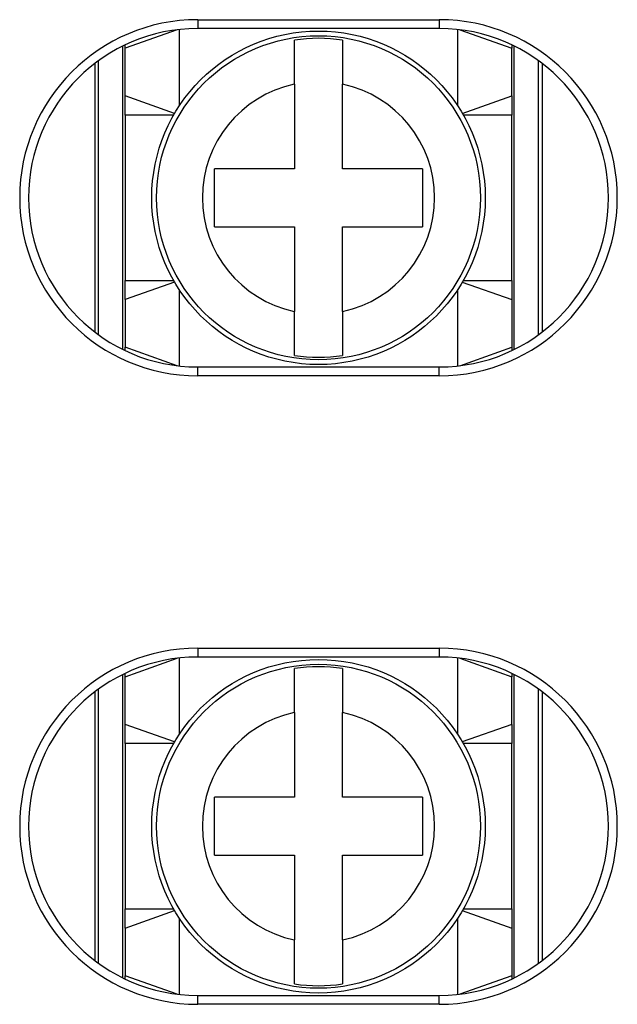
# Model space of a CAD drawing. Extents: x 2664 to 3343, y -1898 to 249.
# Tile 23 of 91: x 2783 to 2795, y -1604 to -1583. Entities that reach past the tile are written whole.
import ezdxf

# ---------------------------------------------------------------- set-up
doc = ezdxf.new("R2010")
doc.units = 0
doc.layers.add('可見__ISO_', color=7, linetype='CONTINUOUS')
doc.layers.add('窄部可見__ISO_', color=7, linetype='CONTINUOUS')

msp = doc.modelspace()

# ---------------------------------------------------------------- linework, layer by layer
at = {"layer": '可見__ISO_'}
for p, q in [((2786.571, -1583.49), (2791.571, -1583.49)), ((2786.145, -1583.699), (2785.071, -1584.08)), ((2786.19, -1583.694), (2786.19, -1585.275)), ((2791.571, -1583.673), (2786.571, -1583.673)), ((2791.951, -1585.275), (2791.951, -1583.694)), ((2791.996, -1583.699), (2793.071, -1584.08)), ((2788.571, -1584.823), (2788.571, -1583.913)), ((2789.571, -1583.913), (2789.571, -1584.823)), ((2785.071, -1584.08), (2785.071, -1584.011)), ((2785.071, -1585.067), (2785.071, -1584.08)), ((2793.071, -1584.011), (2793.071, -1584.08)), ((2793.071, -1585.067), (2793.071, -1584.08)), ((2784.521, -1590.01), (2784.521, -1584.337)), ((2793.621, -1590.011), (2793.621, -1584.336)), ((2784.446, -1584.393), (2784.446, -1589.954)), ((2793.696, -1584.392), (2793.696, -1589.955)), ((2788.571, -1584.823), (2788.571, -1586.574)), ((2789.571, -1586.574), (2789.571, -1584.823)), ((2785.071, -1585.464), (2785.071, -1585.067)), ((2786.094, -1585.429), (2785.071, -1585.067)), ((2792.047, -1585.429), (2793.071, -1585.067)), ((2793.071, -1585.067), (2793.071, -1585.464)), ((2786.074, -1585.464), (2785.071, -1585.464)), ((2785.071, -1585.464), (2785.071, -1588.884)), ((2793.071, -1585.464), (2792.067, -1585.464)), ((2793.071, -1588.884), (2793.071, -1585.464)), ((2788.571, -1586.574), (2786.921, -1586.574)), ((2786.921, -1587.774), (2786.921, -1586.574)), ((2791.221, -1586.574), (2789.571, -1586.574)), ((2791.221, -1586.574), (2791.221, -1587.774)), ((2786.921, -1587.774), (2788.571, -1587.774)), ((2788.571, -1587.774), (2788.571, -1589.524)), ((2789.571, -1587.774), (2791.221, -1587.774)), ((2789.571, -1589.524), (2789.571, -1587.774)), ((2785.071, -1588.884), (2786.074, -1588.884)), ((2785.071, -1589.28), (2785.071, -1588.884)), ((2786.094, -1588.918), (2785.071, -1589.28)), ((2792.047, -1588.918), (2793.071, -1589.28)), ((2792.067, -1588.884), (2793.071, -1588.884)), ((2793.071, -1588.884), (2793.071, -1589.28)), ((2786.19, -1589.072), (2786.19, -1590.653)), ((2791.951, -1590.653), (2791.951, -1589.072)), ((2785.071, -1589.28), (2785.071, -1590.267)), ((2793.071, -1589.28), (2793.071, -1590.267)), ((2788.571, -1590.435), (2788.571, -1589.524)), ((2789.571, -1589.524), (2789.571, -1590.435)), ((2785.071, -1590.336), (2785.071, -1590.267)), ((2786.145, -1590.647), (2785.071, -1590.267)), ((2791.996, -1590.648), (2793.071, -1590.267)), ((2793.071, -1590.267), (2793.071, -1590.336)), ((2786.571, -1590.673), (2791.571, -1590.673)), ((2791.571, -1590.857), (2786.571, -1590.857)), ((2786.571, -1596.49), (2791.571, -1596.49)), ((2785.071, -1597.08), (2786.145, -1596.699)), ((2786.19, -1596.694), (2786.19, -1598.275)), ((2791.571, -1596.673), (2786.571, -1596.673)), ((2791.951, -1598.275), (2791.951, -1596.694)), ((2791.996, -1596.699), (2793.071, -1597.08)), ((2788.571, -1597.823), (2788.571, -1596.913)), ((2789.571, -1596.913), (2789.571, -1597.823)), ((2785.071, -1597.08), (2785.071, -1597.011)), ((2785.071, -1598.067), (2785.071, -1597.08)), ((2793.071, -1597.011), (2793.071, -1597.08)), ((2793.071, -1598.067), (2793.071, -1597.08)), ((2784.521, -1603.01), (2784.521, -1597.337)), ((2793.621, -1603.011), (2793.621, -1597.336)), ((2784.446, -1597.393), (2784.446, -1602.954)), ((2793.696, -1597.392), (2793.696, -1602.955)), ((2788.571, -1597.823), (2788.571, -1599.574)), ((2789.571, -1599.574), (2789.571, -1597.823)), ((2785.071, -1598.464), (2785.071, -1598.067)), ((2786.094, -1598.429), (2785.071, -1598.067)), ((2793.071, -1598.067), (2792.047, -1598.429)), ((2793.071, -1598.067), (2793.071, -1598.464)), ((2786.074, -1598.464), (2785.071, -1598.464)), ((2785.071, -1598.464), (2785.071, -1601.884)), ((2793.071, -1598.464), (2792.067, -1598.464)), ((2793.071, -1601.884), (2793.071, -1598.464)), ((2786.921, -1600.774), (2786.921, -1599.574)), ((2788.571, -1599.574), (2786.921, -1599.574)), ((2791.221, -1599.574), (2789.571, -1599.574)), ((2791.221, -1599.574), (2791.221, -1600.774)), ((2786.921, -1600.774), (2788.571, -1600.774)), ((2788.571, -1600.774), (2788.571, -1602.524)), ((2789.571, -1600.774), (2791.221, -1600.774)), ((2789.571, -1602.524), (2789.571, -1600.774)), ((2785.071, -1601.884), (2786.074, -1601.884)), ((2785.071, -1602.28), (2785.071, -1601.884)), ((2785.071, -1602.28), (2786.094, -1601.918)), ((2792.047, -1601.918), (2793.071, -1602.28)), ((2792.067, -1601.884), (2793.071, -1601.884)), ((2793.071, -1601.884), (2793.071, -1602.28)), ((2786.19, -1602.072), (2786.19, -1603.653)), ((2791.951, -1603.653), (2791.951, -1602.072)), ((2785.071, -1602.28), (2785.071, -1603.267)), ((2793.071, -1602.28), (2793.071, -1603.267)), ((2788.571, -1603.435), (2788.571, -1602.524)), ((2789.571, -1602.524), (2789.571, -1603.435)), ((2785.071, -1603.336), (2785.071, -1603.267)), ((2786.145, -1603.647), (2785.071, -1603.267)), ((2793.071, -1603.267), (2791.996, -1603.648)), ((2793.071, -1603.267), (2793.071, -1603.336)), ((2786.571, -1603.673), (2791.571, -1603.673)), ((2791.571, -1603.857), (2786.571, -1603.857))]:
    msp.add_line(p, q, dxfattribs=at)
for centre in [(2789.071, -1587.174), (2789.071, -1600.174)]:
    msp.add_circle(centre, 3.45, dxfattribs=at)
for centre, radius, start, end in [((2786.571, -1587.173), 3.683, 90.0002, 270.0002), ((2791.571, -1587.173), 3.683, 270.0002, 90.0002), ((2786.571, -1587.173), 3.5, 90.0002, 270.0002), ((2791.571, -1587.173), 3.5, 270.0002, 90.0002), ((2789.071, -1587.174), 3.299, 81.2829, 98.7171), ((2789.071, -1587.174), 3.299, 261.2829, 278.7171), ((2786.571, -1600.173), 3.683, 90.0002, 270.0002), ((2791.571, -1600.173), 3.683, 270.0002, 90.0002), ((2786.571, -1600.173), 3.5, 90.0002, 270.0002), ((2791.571, -1600.173), 3.5, 270.0002, 90.0002), ((2789.071, -1600.174), 3.299, 81.2829, 98.7171), ((2789.071, -1600.174), 3.299, 261.2829, 278.7171)]:
    msp.add_arc(centre, radius, start, end, dxfattribs=at)
at = {"layer": '窄部可見__ISO_'}
for p, q in [((2786.571, -1583.49), (2786.571, -1583.673)), ((2791.571, -1583.49), (2791.571, -1583.673)), ((2785.021, -1590.311), (2785.021, -1584.036)), ((2793.121, -1590.312), (2793.121, -1584.035)), ((2786.571, -1590.857), (2786.571, -1590.673)), ((2791.571, -1590.857), (2791.571, -1590.673)), ((2786.571, -1596.49), (2786.571, -1596.673)), ((2791.571, -1596.49), (2791.571, -1596.673)), ((2785.021, -1603.311), (2785.021, -1597.036)), ((2793.121, -1603.312), (2793.121, -1597.035)), ((2786.571, -1603.857), (2786.571, -1603.673)), ((2791.571, -1603.857), (2791.571, -1603.673))]:
    msp.add_line(p, q, dxfattribs=at)
for centre in [(2789.071, -1587.174), (2789.071, -1600.174)]:
    msp.add_circle(centre, 3.351, dxfattribs=at)
for centre, start, end in [((2789.071, -1587.174), 102.0103, 257.9897), ((2789.071, -1587.174), 282.0103, 77.9897), ((2789.071, -1600.174), 102.0103, 257.9897), ((2789.071, -1600.174), 282.0103, 77.9897)]:
    msp.add_arc(centre, 2.403, start, end, dxfattribs=at)

doc.saveas('drawing.dxf')
